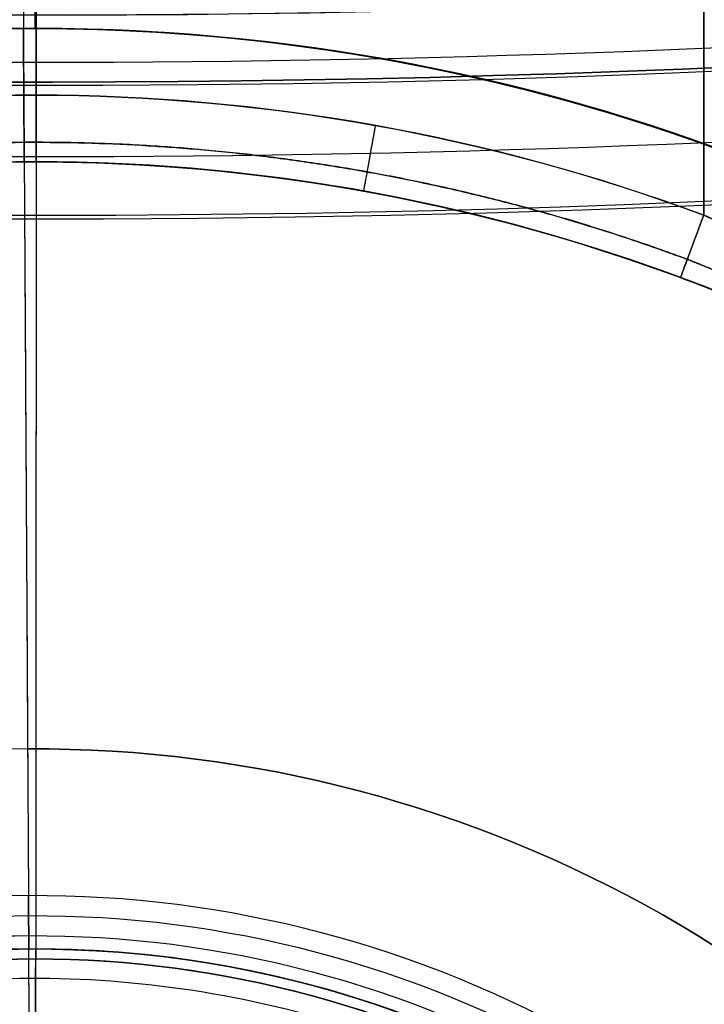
# Model space of a CAD drawing. Header units: millimetres. Extents: x -130 to 129, y 0 to 422.
# Tile 10 of 256: x -0.9 to 4.23, y 170.58 to 177.96. Entities that reach past the tile are written whole.
import ezdxf

# ---------------------------------------------------------------- set-up
doc = ezdxf.new("R2010")
doc.units = ezdxf.units.MM
doc.layers.add('Capa 01', color=7, linetype='Continuous')
doc.layers.add('NEGRO', color=7, linetype='Continuous', true_color=0x363535)

# ---------------------------------------------------------------- blocks, each defined once
blk = doc.blocks.new('DOME 29912')
at = {"layer": 'NEGRO', "extrusion": (0, 0, -1)}
for centre, radius, start, end in [((0.7032631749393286, 292.997692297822, -158), 115.0000000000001, 228.0986659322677, 48.09866593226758), ((0.7032631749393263, 292.997692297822, -158), 112, 228.0986659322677, 48.09866593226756), ((0.70326317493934, 292.997692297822, -151.5), 115.0000000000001, 260.0639215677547, 16.13341038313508), ((0.70326317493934, 292.997692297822, -151.5), 112.0000000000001, 260.1165838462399, 16.08074809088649), ((0.7032631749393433, 292.997692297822, -145.5), 116.5, 195.3192006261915, 15.31920062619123), ((0.7032631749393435, 292.997692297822, -156), 116.5, 195.3192006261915, 15.31920062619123), ((0.703263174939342, 292.997692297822, -150.75), 116.5, 195.3192006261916, 15.31920064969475), ((0.7032631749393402, 292.997692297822, -156), 115.5, 195.3192006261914, 15.31920062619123), ((0.703263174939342, 292.997692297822, -150.75), 115.5, 195.3192006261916, 15.31920064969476), ((0.7032631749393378, 292.997692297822, -145), 106.5, 195.3192006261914, 15.31920062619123), ((0.7849491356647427, 162.9977179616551, -110), 19.99999999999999, 89.66685536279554, 179.6668553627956), ((0.784949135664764, 162.9977179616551, -111), 19, 359.6668553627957, 89.66685536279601), ((0.7849491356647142, 162.9977179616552, -111), 18.99999999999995, 89.66685536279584, 179.6668553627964), ((0.784949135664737, 162.997717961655, -111.5), 18.1, 0.002135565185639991, 180.0021355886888), ((0.784949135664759, 162.9977179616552, -111), 18.09999999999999, 89.66685536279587, 269.6668553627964), ((0.7849491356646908, 162.9977179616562, -112.75), 18.10000000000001, 270.0360020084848, 90.0360020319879), ((0.7849491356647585, 162.9977179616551, -111), 18.10000000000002, 269.6668553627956, 89.66685536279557), ((0.7849491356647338, 162.997717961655, -113.5), 18.09999999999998, 0.002135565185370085, 90.0360020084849), ((0.7849491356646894, 162.9977179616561, -113.5), 18.10000000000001, 0.002135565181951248, 90.0360020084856), ((0.7849491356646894, 162.9977179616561, -113.5), 18.10000000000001, 0.002135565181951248, 90.0360020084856), ((0.7849491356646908, 162.9977179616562, -112.75), 18.10000000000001, 90.0360020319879, 270.0360019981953), ((0.7849491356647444, 162.997717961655, -113.5), 18.10000000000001, 90.03600200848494, 180.0021355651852), ((0.7849491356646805, 162.9977179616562, -113.5), 18.09999999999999, 90.03600200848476, 180.0021355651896), ((0.7849491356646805, 162.9977179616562, -113.5), 18.09999999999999, 90.03600200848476, 180.0021355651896), ((0.784949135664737, 162.997717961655, -111.5), 14.9, 0.002135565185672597, 180.0021355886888), ((0.7849491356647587, 162.9977179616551, -111), 14.90000000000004, 269.6668553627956, 89.66685536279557), ((0.7849491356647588, 162.9977179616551, -110.25), 14.89999999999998, 269.6668553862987, 89.66685535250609), ((0.7849491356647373, 162.997717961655, -113.5), 14.89999999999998, 0.002135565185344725, 90.03600200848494), ((0.78494913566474, 162.997717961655, -113.5), 14.89999999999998, 0.002135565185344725, 90.03600200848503), ((0.7849491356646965, 162.9977179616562, -113.5), 14.89999999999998, 0.002135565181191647, 90.03600200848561), ((0.7849491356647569, 162.9977179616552, -109.5), 14.89999999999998, 0.00213556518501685, 89.66685536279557), ((0.7849491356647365, 162.997717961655, -109.5), 14.89999999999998, 0.002135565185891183, 89.6668553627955), ((0.784949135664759, 162.9977179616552, -111), 14.90000000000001, 89.66685536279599, 269.6668553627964), ((0.7849491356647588, 162.9977179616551, -110.25), 14.89999999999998, 89.66685536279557, 269.6668553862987), ((0.7849491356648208, 162.9977179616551, -109.5), 14.90000000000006, 89.66685536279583, 180.0021355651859), ((0.7849491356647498, 162.997717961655, -109.5), 14.90000000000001, 89.66685536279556, 180.0021355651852), ((0.7849491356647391, 162.997717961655, -113.5), 14.9, 90.03600200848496, 180.0021355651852), ((0.7849491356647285, 162.997717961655, -113.5), 14.89999999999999, 90.036002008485, 180.0021355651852), ((0.7849491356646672, 162.9977179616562, -113.5), 14.89999999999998, 90.03600200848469, 180.0021355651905), ((0.7849491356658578, 162.9977179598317, -119.5), 14.40000000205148, 69.71849437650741, 90.03600200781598), ((0.7849491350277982, 162.9977179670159, -119.5), 14.39999999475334, 90.03600200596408, 110.3535096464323), ((0.7849491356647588, 162.9977179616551, -107), 13.9, 89.66685536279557, 236.7348953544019), ((0.784949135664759, 162.9977179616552, -111), 13.9, 89.66685536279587, 269.6668553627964), ((0.7849491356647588, 162.9977179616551, -107), 13.9, 302.5988239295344, 89.66685535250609), ((0.7849491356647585, 162.9977179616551, -111), 13.90000000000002, 269.6668553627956, 89.66685536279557), ((0.7849491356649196, 162.9977179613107, -114), 13.90000000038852, 69.71849437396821, 90.03600200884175), ((0.7849491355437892, 162.9977179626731, -114), 13.89999999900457, 90.03600200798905, 110.3535096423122), ((0.7849491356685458, 162.9977179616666, -120), 13.90000000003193, 270.0360020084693, 69.71849437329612), ((0.7849491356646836, 162.9977179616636, -120), 13.90000000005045, 110.3535096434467, 270.0360020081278), ((0.7849491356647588, 162.9977179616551, -106.5), 9.500000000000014, 89.66685536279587, 269.6668553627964), ((0.7849491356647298, 162.997717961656, -101.7), 7.924999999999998, 30.00374401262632, 210.0037440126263), ((0.7849491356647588, 162.9977179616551, -101.1499999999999), 8.250000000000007, 269.6668553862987, 89.66685535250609), ((0.7849491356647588, 162.9977179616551, -101.1499999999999), 8.250000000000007, 89.66685536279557, 269.6668553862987), ((0.7849491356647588, 162.9977179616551, -101.3), 8.099999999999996, 269.6668553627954, 89.66685536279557), ((0.7849491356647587, 162.9977179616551, -104), 8.100000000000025, 269.6668553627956, 89.66685536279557), ((0.7849491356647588, 162.9977179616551, -102.65), 8.099999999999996, 269.6668553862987, 89.66685535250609), ((0.784949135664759, 162.9977179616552, -104), 8.099999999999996, 89.66685536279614, 269.6668553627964), ((0.7849491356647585, 162.9977179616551, -101.3), 8.099999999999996, 89.66685536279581, 269.6668553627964), ((0.7849491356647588, 162.9977179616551, -102.65), 8.099999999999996, 89.66685536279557, 269.6668553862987), ((0.7849491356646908, 162.9977179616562, -120), 8.000000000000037, 270.036002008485, 90.0360020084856), ((0.7849491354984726, 162.9977179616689, -111), 7.999999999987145, 14.66685536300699, 89.66685536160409), ((0.7849491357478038, 162.9977179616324, -111), 7.999999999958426, 89.66685536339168, 164.6668553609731), ((0.784949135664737, 162.997717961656, -102.45), 7.924999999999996, 30.00374401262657, 210.0037440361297), ((0.7849491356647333, 162.997717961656, -103.7), 7.424999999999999, 30.00374401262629, 210.0037440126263)]:
    blk.add_arc(centre, radius, start, end, dxfattribs=at)
at = {"layer": 'NEGRO'}
for centre, radius, start, end in [((-0.7032631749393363, 292.997692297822, 145.5), 115.5, 164.6807993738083, 344.6807993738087), ((-0.7849491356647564, 162.9977179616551, 102), 20.00000000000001, 0.3331446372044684, 180.333144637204), ((-0.7849491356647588, 162.9977179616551, 106), 20.00000000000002, 0.3331446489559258, 180.3331446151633), ((-0.784949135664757, 162.9977179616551, 101), 19, 0.3331446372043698, 180.3331446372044), ((-0.7849491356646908, 162.9977179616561, 112), 18.10000000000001, 89.96399799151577, 269.963997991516), ((-0.7849491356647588, 162.9977179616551, 110.25), 18.10000000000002, 90.33314466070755, 270.3331446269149), ((-0.7849491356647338, 162.997717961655, 113.5), 18.1, 89.96399799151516, 179.9978644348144), ((-0.7849491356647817, 162.9977179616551, 109.5), 18.09999999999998, 90.33314463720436, 179.9978644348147), ((-0.7849491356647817, 162.9977179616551, 109.5), 18.09999999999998, 90.33314463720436, 179.9978644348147), ((-0.784949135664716, 162.997717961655, 109.5), 18.10000000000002, 90.33314463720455, 179.9978644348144), ((-0.784949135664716, 162.997717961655, 109.5), 18.10000000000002, 90.33314463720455, 179.9978644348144), ((-0.7849491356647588, 162.9977179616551, 110.25), 18.10000000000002, 270.3331446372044, 90.33314466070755), ((-0.7849491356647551, 162.9977179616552, 109.5), 18.09999999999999, 359.9978644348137, 90.33314463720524), ((-0.7849491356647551, 162.9977179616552, 109.5), 18.09999999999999, 359.9978644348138, 90.33314463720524), ((-0.7849491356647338, 162.997717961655, 109.5), 18.10000000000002, 359.9978644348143, 90.3331446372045), ((-0.7849491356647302, 162.997717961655, 109.5), 18.09999999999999, 359.9978644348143, 90.3331446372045), ((-0.7849491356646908, 162.9977179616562, 112), 18.10000000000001, 269.9639979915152, 89.96399799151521), ((-0.7849491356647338, 162.997717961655, 113.5), 18.09999999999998, 359.997864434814, 89.96399799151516), ((-0.7849491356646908, 162.9977179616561, 112), 14.90000000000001, 89.96399799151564, 269.963997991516), ((-0.7849491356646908, 162.9977179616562, 112.75), 14.89999999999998, 89.96399799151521, 269.9639980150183), ((-0.7849491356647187, 162.9977179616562, 113.5), 14.89999999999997, 89.96399799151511, 179.9978644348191), ((-0.7849491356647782, 162.9977179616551, 109.5), 14.89999999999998, 90.33314463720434, 179.9978644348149), ((-0.7849491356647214, 162.997717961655, 109.5), 14.90000000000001, 90.33314463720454, 179.9978644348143), ((-0.784949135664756, 162.9977179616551, 109.5), 14.90000000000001, 359.9978644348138, 90.33314463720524), ((-0.784949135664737, 162.997717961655, 109.5), 14.9, 359.9978644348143, 90.33314463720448), ((-0.7849491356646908, 162.9977179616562, 112), 14.90000000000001, 269.9639979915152, 89.96399799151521), ((-0.7849491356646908, 162.9977179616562, 112.75), 14.89999999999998, 269.9639980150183, 89.96399798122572), ((-0.7849491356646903, 162.9977179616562, 113.5), 14.89999999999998, 359.9978644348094, 89.96399799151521), ((-0.7849491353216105, 162.9977179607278, 114.5), 14.40000000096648, 69.64649035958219, 110.281505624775), ((-0.7849491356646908, 162.9977179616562, 112), 13.90000000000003, 89.9639979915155, 269.963997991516), ((-0.784949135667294, 162.9977179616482, 103), 13.90000000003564, 90.33314463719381, 250.0156370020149), ((-0.7849491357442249, 162.9977179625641, 120), 13.89999999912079, 89.96399799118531, 110.2815056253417), ((-0.7849491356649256, 162.9977179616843, 103), 13.90000000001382, 290.6506522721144, 90.33314463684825), ((-0.7849491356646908, 162.9977179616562, 112), 13.9, 269.9639979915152, 89.96399799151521), ((-0.7849491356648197, 162.9977179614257, 120), 13.9000000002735, 69.64649035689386, 89.96399799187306), ((-0.7849491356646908, 162.9977179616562, 116), 13.9, 122.8959665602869, 269.9639980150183), ((-0.7849491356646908, 162.9977179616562, 116), 13.9, 269.9639980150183, 57.03203800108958), ((-0.7849491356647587, 162.9977179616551, 106.5), 9.499999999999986, 90.33314463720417, 270.3331446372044), ((-0.7849491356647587, 162.9977179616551, 103), 9.499999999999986, 90.33314463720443, 270.3331446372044), ((-0.7849491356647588, 162.9977179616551, 104.75), 9.500000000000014, 90.33314466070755, 270.3331446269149), ((-0.7849491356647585, 162.9977179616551, 103), 9.499999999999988, 270.3331446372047, 90.33314463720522), ((-0.7849491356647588, 162.9977179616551, 104.75), 9.500000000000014, 270.3331446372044, 90.33314466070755), ((-0.7849491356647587, 162.9977179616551, 101), 8.399999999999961, 90.33314463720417, 270.3331446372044), ((-0.7849491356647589, 162.9977179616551, 101), 8.40000000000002, 270.3331446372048, 90.33314463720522), ((-0.7849491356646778, 162.9977179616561, 112), 7.999999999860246, 89.96399799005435, 219.9639979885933), ((-0.7849491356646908, 162.9977179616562, 114.5), 7.999999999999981, 89.96399799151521, 269.9639980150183), ((-0.7849491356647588, 162.9977179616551, 106.5), 7.999999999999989, 90.33314463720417, 270.3331446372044), ((-0.7849491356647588, 162.9977179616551, 108.75), 8.000000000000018, 90.33314466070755, 165.3331446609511), ((-0.7849491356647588, 162.9977179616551, 106.5), 8.00000000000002, 270.3331446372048, 90.33314463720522), ((-0.7849491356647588, 162.9977179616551, 108.75), 8.000000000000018, 15.3331446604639, 90.33314466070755), ((-0.7849491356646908, 162.9977179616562, 120), 8.000000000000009, 269.963997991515, 89.96399799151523), ((-0.7849491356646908, 162.9977179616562, 114.5), 7.999999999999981, 269.9639980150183, 89.96399798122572), ((-0.7849491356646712, 162.9977179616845, 112), 7.999999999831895, 319.9639979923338, 89.96399798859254), ((-0.7849491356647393, 162.997717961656, 103.2), 7.924999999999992, 329.9962559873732, 149.9962559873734)]:
    blk.add_arc(centre, radius, start, end, dxfattribs=at)
at = {"layer": 'NEGRO', "extrusion": (0.9999998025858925, -0.0006283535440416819, 1.303401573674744e-13)}
blk.add_arc((177.3971925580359, 119.9999999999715, -0.8873691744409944), 0.4999999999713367, 179.9999999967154, 270, dxfattribs=at)
at = {"layer": 'NEGRO'}
for points, weights, degree in [([(-112.6401646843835, 323.6604860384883, 144.4393398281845), (-173.9657521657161, 99.7866830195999, 144.4393398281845), (49.90805085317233, 38.4610955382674, 144.4393398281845), (111.2336383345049, 262.3348985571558, 144.4393398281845)], [0.8164906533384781, 0.2721635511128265, 0.2721635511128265, 0.8164906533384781], 3), ([(-111.9581821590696, 323.4736710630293, 145.1464466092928), (-172.9101396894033, 100.9638330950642, 145.1464466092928), (49.59969827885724, 40.01187556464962, 145.1464466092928), (110.5516558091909, 262.5217135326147, 145.1464466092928)], [0.8164906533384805, 0.2721635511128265, 0.2721635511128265, 0.8164906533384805], 3), ([(18.92182451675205, 163.1123037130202, 101.2928932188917), (18.69265301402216, 202.5258510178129, 101.2928932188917), (-20.72089429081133, 202.296679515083, 101.2928932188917), (-20.49172278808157, 162.8831322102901, 101.2928932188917)], [0.816490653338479, 0.2721635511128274, 0.2721635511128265, 0.816490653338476], 3), ([(-0.899534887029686, 182.7044916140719, 110.7071067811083), (10.64442584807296, 182.7716143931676, 110.7071067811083), (18.85470173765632, 174.6562644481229, 110.7071067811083), (18.92182451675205, 163.1123037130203, 110.7071067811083)], [0.8164906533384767, 0.6570609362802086, 0.6570609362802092, 0.8164906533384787], 3), ([(-0.7759008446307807, 177.39771511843, 114.5000000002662), (-0.7760848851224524, 177.1048219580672, 114.4999999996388), (-0.7762150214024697, 176.8977152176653, 114.2928932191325), (-0.7762150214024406, 176.8977152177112, 114.0000000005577)], [0.9268205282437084, 0.7458475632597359, 0.7458475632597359, 0.9268205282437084], 3), ([(1.763773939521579, 177.1703680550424, 119.4999999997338), (1.711933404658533, 176.8820990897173, 119.5000000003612), (1.675276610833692, 176.6782621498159, 119.7071067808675), (1.675276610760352, 176.6782621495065, 119.9999999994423)], [0.949080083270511, 0.7637606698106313, 0.7637606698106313, 0.9490800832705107], 3), ([(-5.653909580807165, 176.1732971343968, 114.3535533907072), (-2.472028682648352, 177.349143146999, 114.3535533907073), (0.9201646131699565, 177.3470116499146, 114.3535533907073), (4.100565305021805, 176.1671678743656, 114.3535533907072)], [0.816490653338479, 0.7826241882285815, 0.7826241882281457, 0.8164906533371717], 3), ([(-0.776123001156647, 177.0441617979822, 119.6464466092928), (-2.445206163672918, 177.0452105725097, 119.6464466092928), (-4.088307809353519, 176.7518563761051, 119.6464466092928), (-5.653909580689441, 176.1732971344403, 119.6464466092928)], [0.8164906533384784, 0.8079571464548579, 0.807957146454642, 0.8164906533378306], 3), ([(4.100565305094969, 176.1671678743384, 119.6464466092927), (2.53569184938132, 176.7476941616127, 119.6464466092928), (0.8929601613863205, 177.0431130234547, 119.6464466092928), (-0.7761230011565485, 177.0441617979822, 119.6464466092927)], [0.8164906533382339, 0.8079571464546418, 0.8079571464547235, 0.816490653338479], 3), ([(4.049629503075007, 176.0298647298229, 114), (4.049629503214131, 176.029864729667, 114.5), (4.223535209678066, 176.4986469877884, 114.5)], [1, 0.707106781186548, 1], 2), ([(4.223535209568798, 176.4986469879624, 119.5), (4.049629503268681, 176.0298647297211, 119.5), (4.049629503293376, 176.0298647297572, 120)], [1, 0.707106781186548, 1], 2), ([(5.951221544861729, 159.1080010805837, 103.5535533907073), (13.73065530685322, 172.5803424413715, 103.5535533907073), (0.2583139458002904, 180.3597762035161, 103.5535533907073), (-7.521119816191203, 166.8874348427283, 103.5535533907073)], [0.816490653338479, 0.2721635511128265, 0.2721635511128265, 0.816490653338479], 3), ([(5.951221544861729, 159.1080010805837, 101.3464466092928), (13.73065530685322, 172.5803424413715, 101.3464466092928), (0.2583139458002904, 180.3597762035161, 101.3464466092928), (-7.521119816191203, 166.8874348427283, 101.3464466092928)], [0.816490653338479, 0.2721635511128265, 0.2721635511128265, 0.816490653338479], 3)]:
    blk.add_rational_spline(points, weights, degree=degree, dxfattribs=at)
for points in [[(-0.7167727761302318, 271.4976965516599, 122), (-0.7965736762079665, 144.4977216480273, 122)], [(-0.7759008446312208, 177.3977151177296, 119.5), (-0.7726962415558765, 182.497714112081, 119.5)], [(-0.7726962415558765, 182.497714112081, 114.5), (-0.7759008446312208, 177.3977151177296, 114.5)], [(4.223535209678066, 176.4986469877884, 114.5), (4.227302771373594, 182.4945723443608, 114.5)], [(4.227302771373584, 182.4945723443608, 119.5), (4.223535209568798, 176.4986469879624, 119.5)], [(-0.8954234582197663, 181.9973967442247, 101), (-0.8337904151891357, 171.3975759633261, 101)], [(-0.890190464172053, 181.0974119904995, 109.5), (-0.8715842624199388, 177.8974660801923, 109.5)], [(-0.7843937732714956, 177.8977179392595, 113.5), (-0.7842745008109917, 181.0977179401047, 113.5)], [(-0.7843937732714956, 177.8977179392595, 109.5), (-0.7842745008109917, 181.0977179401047, 109.5)], [(-0.7735759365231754, 181.0977143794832, 113.5), (-0.7755866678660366, 177.8977150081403, 113.5)], [(-0.8715842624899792, 177.8974660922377, 109.5), (-0.8715842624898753, 177.8974660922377, 111)], [(-0.8657698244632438, 176.8974829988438, 111), (-0.8715842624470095, 177.8974660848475, 111)], [(-0.7762150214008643, 176.8977152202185, 112), (-0.7755866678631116, 177.8977150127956, 112)], [(-0.7755866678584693, 177.897715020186, 113.5), (-0.7755866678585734, 177.897715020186, 112)], [(2.122441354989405, 177.611310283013, 113.5), (2.122441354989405, 177.611310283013, 109.5)], [(-0.8657698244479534, 176.8974829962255, 111), (-0.8657698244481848, 176.8974829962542, 103)], [(-0.8657698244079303, 176.8974829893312, 103), (-0.8401862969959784, 172.4975573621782, 103)], [(-0.7762150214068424, 176.8977152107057, 120), (-0.7799223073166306, 170.9977163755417, 120)], [(-0.7762150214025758, 176.8977152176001, 112), (-0.7762150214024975, 176.8977152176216, 114)], [(-0.8401862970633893, 172.4975573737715, 103), (-0.8401862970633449, 172.4975573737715, 106.5)], [(-0.8401862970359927, 172.4975573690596, 106.5), (-0.8314646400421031, 170.997582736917, 106.5)], [(-0.8320460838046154, 171.0975810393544, 101.3), (-0.8337904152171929, 171.397575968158, 101)], [(3.644529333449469, 171.4018669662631, 103), (3.644529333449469, 171.4018669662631, 106.5)], [(-0.8320460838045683, 171.0975810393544, 104), (-0.8320460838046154, 171.0975810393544, 101.3)], [(-0.8096604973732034, 167.2476461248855, 104), (-0.8320460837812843, 171.0975810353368, 104)], [(-0.8314646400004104, 170.9975827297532, 106.5), (-0.8314646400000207, 170.9975827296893, 111)], [(-0.8198357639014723, 168.9976165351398, 111), (-0.8314646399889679, 170.9975827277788, 111)], [(-0.781493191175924, 168.4977168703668, 112), (-0.7799223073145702, 170.9977163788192, 112)], [(-0.7799223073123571, 170.9977163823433, 120), (-0.7799223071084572, 170.9977163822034, 112)]]:
    blk.add_open_spline(points, degree=1, dxfattribs=at)
for points, knots in [([(4.223535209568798, 176.4986469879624, 119.5), (4.876205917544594, 176.2081674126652, 119.5), (5.479876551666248, 175.8549935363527, 119.253201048), (6.173665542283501, 175.3857364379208, 118.595570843), (6.366287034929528, 175.2431186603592, 118.33044717), (6.642997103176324, 175.0312548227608, 117.711757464), (6.721527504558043, 174.9671458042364, 117.359477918), (6.724631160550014, 174.9646541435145, 116.3030901), (6.407001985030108, 175.2276114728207, 115.627710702), (5.486476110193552, 175.8508304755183, 114.750968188), (4.876839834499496, 176.2078852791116, 114.5), (4.223535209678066, 176.4986469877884, 114.5)], [0, 0, 0, 0, 0.25, 0.25, 0.375, 0.375, 0.5, 0.5, 0.75, 0.75, 1, 1, 1, 1]), ([(4.223535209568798, 176.4986469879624, 119.5), (4.387227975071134, 176.4257933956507, 119.5), (4.546947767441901, 176.3498374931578, 119.484078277), (4.781036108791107, 176.2316876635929, 119.438304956), (4.85814751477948, 176.1916015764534, 119.419368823), (4.972459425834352, 176.130482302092, 119.385444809), (5.010337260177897, 176.1099442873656, 119.373215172), (5.085641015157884, 176.0685505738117, 119.346891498), (5.123144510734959, 176.0476501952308, 119.332762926), (5.30788953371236, 175.9433211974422, 119.258063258), (5.447816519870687, 175.8598897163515, 119.185196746), (5.646640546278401, 175.7359995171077, 119.056609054), (5.711057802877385, 175.6949173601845, 119.010506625), (5.836141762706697, 175.613466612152, 118.911561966), (5.897056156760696, 175.5729241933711, 118.85844712), (6.070650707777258, 175.4551811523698, 118.691602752), (6.175197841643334, 175.3812390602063, 118.569912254), (6.315103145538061, 175.2795180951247, 118.370667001), (6.358897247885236, 175.247155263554, 118.301445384), (6.420078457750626, 175.2013733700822, 118.19303817), (6.43976779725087, 175.1865371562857, 118.156038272), (6.477336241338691, 175.1580606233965, 118.080902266), (6.495158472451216, 175.1444641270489, 118.042893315), (6.579473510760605, 175.0798041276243, 117.850627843), (6.631753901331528, 175.0386143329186, 117.68978551), (6.676665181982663, 175.0029859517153, 117.478959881), (6.684635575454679, 174.9966422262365, 117.436144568), (6.698275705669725, 174.9857654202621, 117.350481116), (6.703960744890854, 174.9812203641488, 117.307608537), (6.717661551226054, 174.9702546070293, 117.178869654), (6.722331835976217, 174.9665000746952, 117.092882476), (6.722795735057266, 174.966127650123, 116.920586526), (6.718589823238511, 174.9695095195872, 116.834277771), (6.705444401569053, 174.9800337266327, 116.704567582), (6.699897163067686, 174.9844700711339, 116.661177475), (6.686664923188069, 174.9950258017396, 116.575477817), (6.678973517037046, 175.0011503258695, 116.533046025), (6.652767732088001, 175.0219510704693, 116.40696239), (6.63113064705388, 175.0390500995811, 116.32451923), (6.579793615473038, 175.0792289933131, 116.162713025), (6.550046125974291, 175.1023455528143, 116.083242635), (6.448986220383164, 175.1799202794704, 115.850046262), (6.367950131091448, 175.2410032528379, 115.705809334), (6.250994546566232, 175.326148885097, 115.537775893), (6.226810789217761, 175.3436238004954, 115.504790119), (6.176857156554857, 175.3794144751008, 115.440045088), (6.151024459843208, 175.3977741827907, 115.408215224), (6.071737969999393, 175.4536198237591, 115.315257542), (6.016460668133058, 175.4919008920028, 115.25656469), (5.843610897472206, 175.6092416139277, 115.089709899), (5.719089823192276, 175.6907646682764, 114.990675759), (5.517966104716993, 175.81622147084, 114.859968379), (5.449098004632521, 175.8582097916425, 114.819797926), (5.308709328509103, 175.941698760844, 114.746578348), (5.237036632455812, 175.9832949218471, 114.713430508), (5.090695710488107, 176.0660109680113, 114.653981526), (5.016027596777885, 176.107131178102, 114.627680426), (4.901693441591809, 176.1683441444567, 114.593466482), (4.863192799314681, 176.1886707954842, 114.582936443), (4.78539108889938, 176.2291526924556, 114.56366363), (4.74601024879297, 176.2493478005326, 114.554906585), (4.548279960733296, 176.3492342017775, 114.51595307), (4.387345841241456, 176.4257409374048, 114.5), (4.223535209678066, 176.4986469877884, 114.5)], [-2.81892564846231e-18, -2.81892564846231e-18, -2.81892564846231e-18, -2.81892564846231e-18, 0.00061931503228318, 0.00061931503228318, 0.000928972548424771, 0.000928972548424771, 0.00108380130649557, 0.00108380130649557, 0.00123863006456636, 0.00123863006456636, 0.00185794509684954, 0.00185794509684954, 0.00216760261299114, 0.00216760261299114, 0.00247726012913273, 0.00247726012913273, 0.00309657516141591, 0.00309657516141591, 0.0034062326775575, 0.0034062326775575, 0.0035610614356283, 0.0035610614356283, 0.00371589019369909, 0.00371589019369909, 0.00433520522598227, 0.00433520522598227, 0.00449003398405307, 0.00449003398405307, 0.00464486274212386, 0.00464486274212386, 0.00495452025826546, 0.00495452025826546, 0.00526417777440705, 0.00526417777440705, 0.00541900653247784, 0.00541900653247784, 0.00557383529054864, 0.00557383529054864, 0.00588349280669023, 0.00588349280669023, 0.00619315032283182, 0.00619315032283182, 0.006812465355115, 0.006812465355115, 0.0069672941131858, 0.0069672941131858, 0.00712212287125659, 0.00712212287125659, 0.00743178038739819, 0.00743178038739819, 0.00805109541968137, 0.00805109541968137, 0.00836075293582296, 0.00836075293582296, 0.00867041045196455, 0.00867041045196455, 0.00898006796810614, 0.00898006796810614, 0.00913489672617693, 0.00913489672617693, 0.00928972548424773, 0.00928972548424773, 0.00990904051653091, 0.00990904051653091, 0.00990904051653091, 0.00990904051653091]), ([(4.049629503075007, 176.0298647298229, 114), (4.821426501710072, 175.7435486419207, 114), (5.546287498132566, 175.3871430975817, 114.318900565), (6.607708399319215, 174.7846186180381, 115.398026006), (6.946512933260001, 174.5491031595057, 116.195721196), (6.942536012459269, 174.5517639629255, 117.819508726), (6.605150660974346, 174.7863167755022, 118.606784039), (5.540352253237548, 175.3902640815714, 119.684906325), (4.821121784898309, 175.7436616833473, 120), (4.049629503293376, 176.0298647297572, 120)], [1.354607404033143, 1.354607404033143, 1.354607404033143, 1.354607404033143, 1.604607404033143, 1.604607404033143, 1.854607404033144, 1.854607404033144, 2.104607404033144, 2.104607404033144, 2.354607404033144, 2.354607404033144, 2.354607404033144, 2.354607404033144]), ([(4.049629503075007, 176.0298647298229, 114), (4.239385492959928, 175.9594703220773, 114.000000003), (4.425810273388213, 175.8856004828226, 114.019143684), (4.654859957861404, 175.7891583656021, 114.065887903), (4.700478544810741, 175.7696596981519, 114.076396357), (4.790603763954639, 175.7305739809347, 114.099523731), (4.83520280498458, 175.7109484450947, 114.112159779), (4.967647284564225, 175.6518470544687, 114.15321651), (5.054142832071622, 175.6121455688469, 114.184777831), (5.223664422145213, 175.5322838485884, 114.25611661), (5.306690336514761, 175.4921233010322, 114.295894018), (5.469317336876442, 175.4115162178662, 114.383757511), (5.549094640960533, 175.370977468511, 114.431962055), (5.782078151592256, 175.2498523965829, 114.58881091), (5.926324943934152, 175.1711448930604, 114.707651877), (6.126556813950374, 175.0578575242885, 114.907877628), (6.190590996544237, 175.020898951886, 114.978309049), (6.282437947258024, 174.9669827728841, 115.089858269), (6.312363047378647, 174.9492574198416, 115.128054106), (6.370230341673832, 174.9147034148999, 115.205748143), (6.398245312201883, 174.8978323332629, 115.245331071), (6.533729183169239, 174.8156289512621, 115.446971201), (6.627603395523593, 174.7566570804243, 115.620055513), (6.74467385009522, 174.6817636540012, 115.899891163), (6.779134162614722, 174.6594461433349, 115.99525563), (6.838604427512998, 174.6206561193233, 116.189423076), (6.86366945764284, 174.6041481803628, 116.288354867), (6.894027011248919, 174.5840665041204, 116.43965523), (6.902936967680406, 174.5781537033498, 116.49057338), (6.91826559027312, 174.5679628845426, 116.593412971), (6.924691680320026, 174.56367990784, 116.645481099), (6.939919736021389, 174.5535195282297, 116.801133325), (6.944791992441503, 174.5502545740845, 116.904703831), (6.944254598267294, 174.5506141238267, 117.111458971), (6.938844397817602, 174.5542388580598, 117.214643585), (6.922972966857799, 174.564825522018, 117.369130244), (6.916387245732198, 174.5692134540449, 117.42057734), (6.900586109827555, 174.5797142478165, 117.523373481), (6.891352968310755, 174.5858386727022, 117.574751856), (6.839326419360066, 174.6202354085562, 117.827742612), (6.77876330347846, 174.660001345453, 118.020753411), (6.681090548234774, 174.722426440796, 118.251471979), (6.660444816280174, 174.7355529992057, 118.297082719), (6.616924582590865, 174.7630453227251, 118.387245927), (6.594115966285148, 174.7773687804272, 118.431645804), (6.523242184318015, 174.8215684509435, 118.561734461), (6.472510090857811, 174.8528128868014, 118.644800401), (6.310440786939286, 174.9510188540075, 118.883894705), (6.189331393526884, 175.0224061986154, 119.029923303), (5.988236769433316, 175.1360820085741, 119.230136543), (5.917672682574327, 175.1752240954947, 119.293874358), (5.772773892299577, 175.253861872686, 119.41260795), (5.698152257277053, 175.2935253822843, 119.467930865), (5.467832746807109, 175.4131379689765, 119.622236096), (5.305740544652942, 175.4936895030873, 119.709675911), (5.091731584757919, 175.59441838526, 119.799315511), (5.048287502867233, 175.6145976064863, 119.816269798), (4.961055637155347, 175.6545631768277, 119.847858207), (4.917177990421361, 175.674392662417, 119.862533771), (4.784759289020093, 175.7334036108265, 119.903242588), (4.695433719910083, 175.7721071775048, 119.925965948), (4.42426707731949, 175.8861829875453, 119.980893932), (4.239248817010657, 175.9595210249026, 119.999999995), (4.049629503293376, 176.0298647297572, 120)], [-0.00990904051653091, -0.00990904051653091, -0.00990904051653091, -0.00990904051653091, -0.00928972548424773, -0.00928972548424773, -0.00913489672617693, -0.00913489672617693, -0.00898006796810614, -0.00898006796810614, -0.00867041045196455, -0.00867041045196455, -0.00836075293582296, -0.00836075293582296, -0.00805109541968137, -0.00805109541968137, -0.00743178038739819, -0.00743178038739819, -0.00712212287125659, -0.00712212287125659, -0.0069672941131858, -0.0069672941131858, -0.006812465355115, -0.006812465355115, -0.00619315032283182, -0.00619315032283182, -0.00588349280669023, -0.00588349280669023, -0.00557383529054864, -0.00557383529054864, -0.00541900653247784, -0.00541900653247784, -0.00526417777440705, -0.00526417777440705, -0.00495452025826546, -0.00495452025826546, -0.00464486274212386, -0.00464486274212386, -0.00449003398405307, -0.00449003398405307, -0.00433520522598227, -0.00433520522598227, -0.00371589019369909, -0.00371589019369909, -0.0035610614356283, -0.0035610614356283, -0.0034062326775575, -0.0034062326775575, -0.00309657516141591, -0.00309657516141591, -0.00247726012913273, -0.00247726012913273, -0.00216760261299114, -0.00216760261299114, -0.00185794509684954, -0.00185794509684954, -0.00123863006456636, -0.00123863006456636, -0.00108380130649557, -0.00108380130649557, -0.000928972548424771, -0.000928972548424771, -0.00061931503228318, -0.00061931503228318, 2.81892564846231e-18, 2.81892564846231e-18, 2.81892564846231e-18, 2.81892564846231e-18])]:
    blk.add_open_spline(points, degree=3, knots=knots, dxfattribs=at)
blk.add_rational_spline([(4.10056530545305, 176.1671678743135, 119.6464466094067), (4.269623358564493, 176.1001839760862, 119.6504474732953), (4.436352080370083, 176.0300192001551, 119.637948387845), (4.683000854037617, 175.9202240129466, 119.5953876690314), (4.764291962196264, 175.8830377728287, 119.5773226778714), (4.885349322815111, 175.8261757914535, 119.5441747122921), (4.925470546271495, 175.8070831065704, 119.5321466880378), (5.005358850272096, 175.768574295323, 119.5060587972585), (5.045208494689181, 175.7491179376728, 119.4919699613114), (5.240992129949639, 175.6523289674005, 119.4173369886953), (5.390947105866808, 175.5743752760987, 119.3430675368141), (5.605524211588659, 175.4580029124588, 119.2095142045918), (5.675059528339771, 175.4194612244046, 119.1615131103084), (5.810373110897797, 175.3429541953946, 119.0579235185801), (5.87645496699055, 175.3048138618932, 119.0020736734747), (6.064651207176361, 175.1942092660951, 118.8263000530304), (6.179007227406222, 175.1243011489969, 118.6968695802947), (6.332538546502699, 175.0278940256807, 118.4832535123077), (6.380605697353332, 174.9972414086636, 118.4090002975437), (6.447873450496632, 174.9538236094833, 118.2923477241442), (6.469520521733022, 174.9397585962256, 118.2525263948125), (6.510844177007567, 174.9127557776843, 118.1715826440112), (6.530464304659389, 174.899855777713, 118.1305938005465), (6.623107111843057, 174.8386381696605, 117.9235620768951), (6.68100354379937, 174.7993832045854, 117.7491980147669), (6.73069505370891, 174.765462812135, 117.5202205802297), (6.739507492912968, 174.7594283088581, 117.4737525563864), (6.754588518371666, 174.7490825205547, 117.3807593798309), (6.76087701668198, 174.7447577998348, 117.3341988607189), (6.776027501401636, 174.7343272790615, 117.1943997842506), (6.781199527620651, 174.7307513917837, 117.1009280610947), (6.781712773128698, 174.7303970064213, 116.9137094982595), (6.777054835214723, 174.7336180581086, 116.819885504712), (6.762517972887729, 174.7436288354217, 116.6790248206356), (6.756381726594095, 174.7478501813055, 116.631900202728), (6.741751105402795, 174.7578908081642, 116.5388624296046), (6.733246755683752, 174.7637169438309, 116.4928076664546), (6.704274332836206, 174.7835046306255, 116.3559718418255), (6.680355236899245, 174.7997718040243, 116.2665799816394), (6.62370110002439, 174.8379461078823, 116.0914078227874), (6.590872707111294, 174.8599147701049, 116.0054573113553), (6.479395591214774, 174.9336447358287, 115.7533538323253), (6.390109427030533, 174.991661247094, 115.5981548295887), (6.262407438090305, 175.071949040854, 115.4188911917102), (6.235937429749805, 175.0884721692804, 115.3836388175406), (6.181318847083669, 175.1222918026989, 115.3145457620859), (6.153095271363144, 175.1396332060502, 115.2806296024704), (6.066466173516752, 175.1924077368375, 115.1816219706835), (6.006229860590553, 175.2285123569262, 115.1194034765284), (5.817895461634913, 175.3392904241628, 114.9427178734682), (5.682931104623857, 175.4159427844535, 114.8391200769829), (5.46701548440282, 175.5331590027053, 114.7040594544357), (5.393066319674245, 175.5724408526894, 114.6627311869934), (5.242775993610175, 175.650439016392, 114.5878935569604), (5.166256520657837, 175.6892424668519, 114.5543243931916), (5.010510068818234, 175.7663035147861, 114.4946590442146), (4.931273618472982, 175.8045557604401, 114.4686065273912), (4.810503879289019, 175.8613535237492, 114.4352382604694), (4.769843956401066, 175.8802268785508, 114.4250544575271), (4.687812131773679, 175.9177925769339, 114.4066153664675), (4.646356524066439, 175.9365204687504, 114.3983526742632), (4.437711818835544, 176.0294737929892, 114.3620437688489), (4.269744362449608, 176.10013606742, 114.3495496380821), (4.10056530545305, 176.1671678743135, 114.3535533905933)], [0.853553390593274, 0.857574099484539, 0.8619000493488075, 0.8687239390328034, 0.8710544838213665, 0.8746198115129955, 0.875819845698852, 0.8782407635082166, 0.8794642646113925, 0.885573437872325, 0.8904626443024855, 0.897676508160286, 0.900061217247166, 0.9047695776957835, 0.9071031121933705, 0.913847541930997, 0.918037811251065, 0.923746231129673, 0.925552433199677, 0.928095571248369, 0.9289175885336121, 0.930491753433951, 0.9312414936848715, 0.9347995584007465, 0.9370415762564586, 0.938974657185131, 0.9393183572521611, 0.9399071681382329, 0.9401529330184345, 0.940745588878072, 0.940948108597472, 0.9409682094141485, 0.9407858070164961, 0.9402170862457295, 0.939977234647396, 0.9394059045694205, 0.9390741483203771, 0.9379458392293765, 0.9370165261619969, 0.934823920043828, 0.9335585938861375, 0.9292914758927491, 0.925905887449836, 0.92112975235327, 0.9201470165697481, 0.9181287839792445, 0.917090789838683, 0.9139249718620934, 0.911743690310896, 0.905023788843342, 0.9003097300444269, 0.893005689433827, 0.8905534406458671, 0.8856697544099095, 0.8832327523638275, 0.878389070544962, 0.8759823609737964, 0.8724110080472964, 0.8712270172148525, 0.8688747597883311, 0.8677041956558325, 0.8619339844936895, 0.857576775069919, 0.853553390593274], degree=3, knots=[-2.81892564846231e-18, -2.81892564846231e-18, -2.81892564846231e-18, -2.81892564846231e-18, 0.00061931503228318, 0.00061931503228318, 0.000928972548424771, 0.000928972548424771, 0.00108380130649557, 0.00108380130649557, 0.00123863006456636, 0.00123863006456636, 0.00185794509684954, 0.00185794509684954, 0.00216760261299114, 0.00216760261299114, 0.00247726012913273, 0.00247726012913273, 0.00309657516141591, 0.00309657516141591, 0.0034062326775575, 0.0034062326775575, 0.0035610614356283, 0.0035610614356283, 0.00371589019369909, 0.00371589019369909, 0.00433520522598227, 0.00433520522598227, 0.00449003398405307, 0.00449003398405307, 0.00464486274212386, 0.00464486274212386, 0.00495452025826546, 0.00495452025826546, 0.00526417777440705, 0.00526417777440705, 0.00541900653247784, 0.00541900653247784, 0.00557383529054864, 0.00557383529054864, 0.00588349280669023, 0.00588349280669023, 0.00619315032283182, 0.00619315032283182, 0.006812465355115, 0.006812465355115, 0.0069672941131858, 0.0069672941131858, 0.00712212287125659, 0.00712212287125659, 0.00743178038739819, 0.00743178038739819, 0.00805109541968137, 0.00805109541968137, 0.00836075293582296, 0.00836075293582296, 0.00867041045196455, 0.00867041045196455, 0.00898006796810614, 0.00898006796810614, 0.00913489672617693, 0.00913489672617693, 0.00928972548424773, 0.00928972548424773, 0.00990904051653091, 0.00990904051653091, 0.00990904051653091, 0.00990904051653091], dxfattribs=at)

msp = doc.modelspace()

# ---------------------------------------------------------------- block references
at = {"layer": 'Capa 01'}
msp.add_blockref('DOME 29912', (0, 0, -50), dxfattribs=at)

doc.saveas('drawing.dxf')
